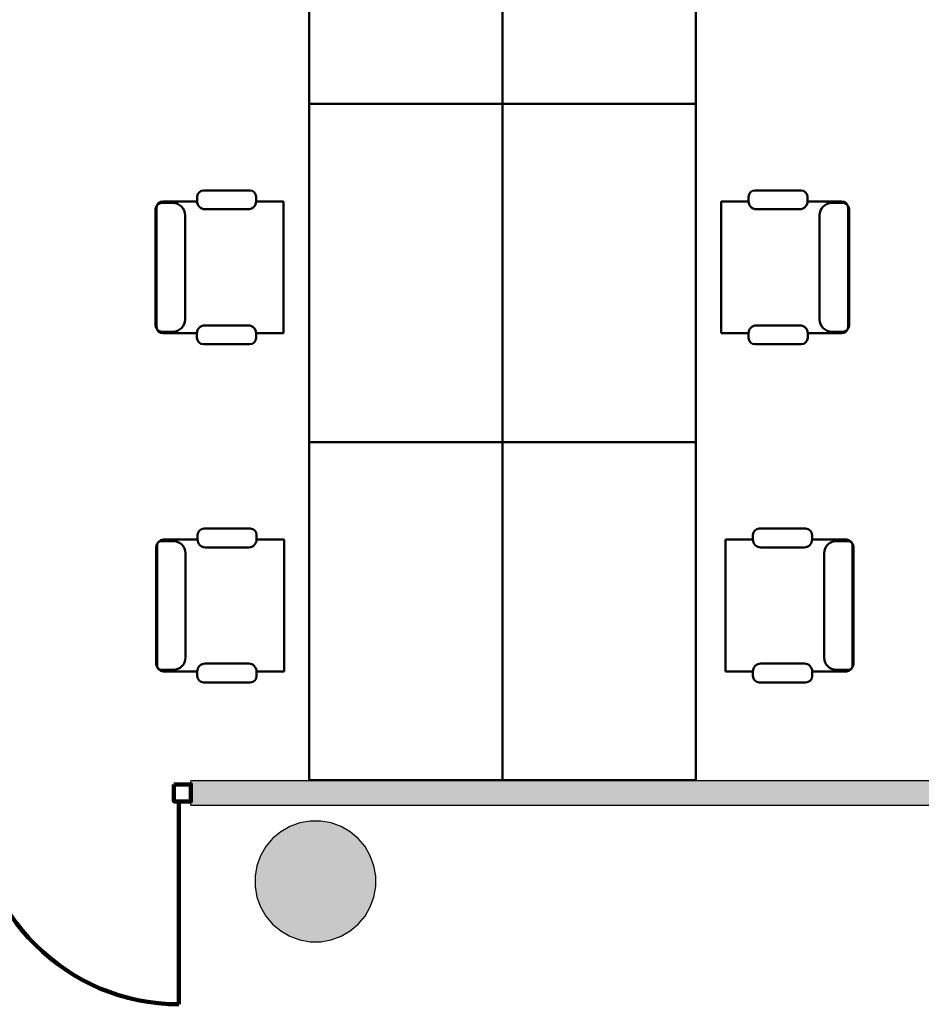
# Model space of a CAD drawing. Header units: metres. Extents: x -1 to 430, y -6 to 31.
# Tile 10 of 24: x 404.61 to 408.35, y 17.29 to 21.37. Entities that reach past the tile are written whole.
import ezdxf

# ---------------------------------------------------------------- set-up
doc = ezdxf.new("R2010")
doc.units = ezdxf.units.M
doc.linetypes.add('CONTINUA', pattern=[0])
for name, color, linetype, lineweight in [('3D P2 MOBLES', 7, 'CONTINUA', 25), ('3D P2 MURS', 7, 'CONTINUA', 25), ('3D P2 MURS NOUS', 7, 'CONTINUA', 25), ('3D P2 PILAR', 7, 'CONTINUA', 25)]:
    doc.layers.add(name, color=color, linetype=linetype, lineweight=lineweight)

# ---------------------------------------------------------------- blocks, each defined once
blk = doc.blocks.new('_CLOSEDFILLED')
at = {"color": 0, "linetype": 'ByBlock', "lineweight": -2}
blk.add_solid([(-1, 0), (0, 0), (-1, 0)], dxfattribs=at)

msp = doc.modelspace()

# ---------------------------------------------------------------- hatches: boundary and pattern name
at = {"layer": '3D P2 MURS NOUS', "linetype": 'CONTINUA', "lineweight": 18, "true_color": 0x006e00, "transparency": 33554687}
msp.add_hatch(color=96, dxfattribs=at).paths.add_polyline_path([(405.3214, 18.1155), (413.5971, 18.1155), (413.5971, 18.2155), (405.3214, 18.2155)])
at = {"layer": '3D P2 PILAR', "linetype": 'CONTINUA', "lineweight": 18, "transparency": 33554687}
msp.add_hatch(color=9, dxfattribs=at).paths.add_polyline_path([(405.8588, 18.0491), (405.8151, 18.0491), (405.7721, 18.0416), (405.7311, 18.0266), (405.6932, 18.0048), (405.6598, 17.9767), (405.6317, 17.9432), (405.6098, 17.9054), (405.5949, 17.8643), (405.5873, 17.8213), (405.5873, 17.7776), (405.5949, 17.7346), (405.6098, 17.6935), (405.6317, 17.6557), (405.6598, 17.6222), (405.6932, 17.5942), (405.7311, 17.5723), (405.7721, 17.5574), (405.8151, 17.5498), (405.8588, 17.5498), (405.9019, 17.5574), (405.9429, 17.5723), (405.9807, 17.5942), (406.0142, 17.6222), (406.0423, 17.6557), (406.0641, 17.6935), (406.0791, 17.7346), (406.0867, 17.7776), (406.0867, 17.8213), (406.0791, 17.8643), (406.0641, 17.9054), (406.0423, 17.9432), (406.0142, 17.9767), (405.9807, 18.0048), (405.9429, 18.0266), (405.9019, 18.0416)])

# ---------------------------------------------------------------- linework, layer by layer
at = {"layer": '3D P2 MOBLES', "color": 202, "linetype": 'CONTINUA', "lineweight": 50, "transparency": 33554687}
for p, q in [((405.3471, 20.633), (405.3471, 20.6146)), ((405.5652, 20.6598), (405.374, 20.6598)), ((405.5914, 20.6146), (405.5914, 20.6337)), ((407.6299, 20.6146), (407.6299, 20.6337)), ((407.6561, 20.6598), (407.8473, 20.6598)), ((407.8742, 20.633), (407.8742, 20.6146)), ((405.1791, 20.5892), (405.1791, 20.0939)), ((405.2008, 20.6083), (405.2462, 20.6083)), ((405.3471, 20.6146), (405.2045, 20.6146)), ((405.7051, 20.6146), (405.5914, 20.6146)), ((405.7051, 20.6146), (405.7051, 20.0685)), ((407.5162, 20.6146), (407.6299, 20.6146)), ((407.5162, 20.6146), (407.5162, 20.0685)), ((407.8742, 20.6146), (408.0168, 20.6146)), ((408.0205, 20.6083), (407.9751, 20.6083)), ((408.0422, 20.5892), (408.0422, 20.0939)), ((405.1754, 20.5829), (405.1754, 20.1003)), ((405.297, 20.5575), (405.297, 20.1257)), ((405.3794, 20.5823), (405.5591, 20.5823)), ((407.8419, 20.5823), (407.6622, 20.5823)), ((407.9243, 20.5575), (407.9243, 20.1257)), ((408.0459, 20.5829), (408.0459, 20.1003)), ((405.5591, 20.1008), (405.3783, 20.1008)), ((407.6622, 20.1008), (407.843, 20.1008)), ((405.2008, 20.0749), (405.2462, 20.0749)), ((405.3461, 20.0685), (405.2045, 20.0685)), ((405.3461, 20.0685), (405.3461, 20.0502)), ((405.7051, 20.0685), (405.5914, 20.0685)), ((405.5914, 20.0495), (405.5914, 20.0685)), ((407.5162, 20.0685), (407.6299, 20.0685)), ((407.6299, 20.0495), (407.6299, 20.0685)), ((407.8752, 20.0685), (407.8752, 20.0502)), ((407.8752, 20.0685), (408.0168, 20.0685)), ((408.0205, 20.0749), (407.9751, 20.0749)), ((405.3729, 20.0233), (405.5652, 20.0233)), ((407.8484, 20.0233), (407.6561, 20.0233)), ((405.5672, 19.2598), (405.3759, 19.2598)), ((407.6746, 19.2598), (407.8658, 19.2598)), ((405.2028, 19.2083), (405.2481, 19.2083)), ((405.349, 19.2146), (405.2065, 19.2146)), ((405.349, 19.233), (405.349, 19.2146)), ((405.5933, 19.2146), (405.5933, 19.2337)), ((405.707, 19.2146), (405.5933, 19.2146)), ((405.707, 19.2146), (405.707, 18.6685)), ((407.5347, 19.2146), (407.6484, 19.2146)), ((407.5347, 19.2146), (407.5347, 18.6685)), ((407.6484, 19.2146), (407.6484, 19.2337)), ((407.8927, 19.233), (407.8927, 19.2146)), ((407.8927, 19.2146), (408.0352, 19.2146)), ((408.039, 19.2083), (407.9936, 19.2083)), ((405.1774, 19.1829), (405.1774, 18.7003)), ((405.1811, 19.1892), (405.1811, 18.6939)), ((405.3813, 19.1823), (405.561, 19.1823)), ((407.8604, 19.1823), (407.6807, 19.1823)), ((408.0606, 19.1892), (408.0606, 18.6939)), ((408.0644, 19.1829), (408.0644, 18.7003)), ((405.2989, 19.1575), (405.2989, 18.7257)), ((407.9428, 19.1575), (407.9428, 18.7257)), ((405.2028, 18.6749), (405.2481, 18.6749)), ((405.5611, 18.7008), (405.3803, 18.7008)), ((407.6807, 18.7008), (407.8614, 18.7008)), ((408.039, 18.6749), (407.9936, 18.6749)), ((405.348, 18.6685), (405.2065, 18.6685)), ((405.348, 18.6685), (405.348, 18.6502)), ((405.707, 18.6685), (405.5933, 18.6685)), ((405.5933, 18.6495), (405.5933, 18.6685)), ((407.5347, 18.6685), (407.6484, 18.6685)), ((407.6484, 18.6495), (407.6484, 18.6685)), ((407.8937, 18.6685), (407.8937, 18.6502)), ((407.8937, 18.6685), (408.0352, 18.6685)), ((405.3749, 18.6233), (405.5672, 18.6233)), ((407.8669, 18.6233), (407.6746, 18.6233))]:
    msp.add_line(p, q, dxfattribs=at)
for points in [[(406.6116, 22.419), (405.8116, 22.419), (405.8116, 21.019), (406.6116, 21.019), (406.6116, 22.419)], [(406.6116, 22.419), (407.4117, 22.419), (407.4117, 21.019), (406.6116, 21.019), (406.6116, 22.419)], [(406.6116, 21.0178), (405.8116, 21.0178), (405.8116, 19.6178), (406.6116, 19.6178), (406.6116, 21.0178)], [(406.6116, 21.0178), (407.4117, 21.0178), (407.4117, 19.6178), (406.6116, 19.6178), (406.6116, 21.0178)], [(406.6116, 19.6178), (405.8116, 19.6178), (405.8116, 18.2178), (406.6116, 18.2178), (406.6116, 19.6178)], [(406.6116, 19.6178), (407.4117, 19.6178), (407.4117, 18.2178), (406.6116, 18.2178), (406.6116, 19.6178)]]:
    msp.add_lwpolyline(points, close=True, dxfattribs=at)
for centre, radius, start, end in [((405.374, 20.633), 0.0269, 90, 180), ((405.5652, 20.6337), 0.0262, 0, 90), ((407.6561, 20.6337), 0.0262, 90, 180), ((407.8473, 20.633), 0.0269, 0, 90), ((405.2008, 20.5829), 0.0254, 90, 180), ((405.2045, 20.5892), 0.0254, 90, 180), ((405.2462, 20.5575), 0.0508, 0, 90), ((405.3794, 20.6146), 0.0323, 180, 270), ((405.5591, 20.6146), 0.0323, 270, 0), ((407.6622, 20.6146), 0.0323, 180, 270), ((407.8419, 20.6146), 0.0323, 270, 0), ((407.9751, 20.5575), 0.0508, 90, 180), ((408.0168, 20.5892), 0.0254, 0, 90), ((408.0205, 20.5829), 0.0254, 0, 90), ((405.2008, 20.1003), 0.0254, 180, 270), ((405.2462, 20.1257), 0.0508, 270, 0), ((405.3783, 20.0685), 0.0323, 90, 180), ((405.5591, 20.0685), 0.0323, 0, 90), ((407.6622, 20.0685), 0.0323, 90, 180), ((407.843, 20.0685), 0.0323, 0, 90), ((407.9751, 20.1257), 0.0508, 180, 270), ((408.0205, 20.1003), 0.0254, 270, 0), ((405.2045, 20.0939), 0.0254, 180, 270), ((408.0168, 20.0939), 0.0254, 270, 0), ((405.3729, 20.0502), 0.0269, 180, 270), ((405.5652, 20.0495), 0.0262, 270, 0), ((407.6561, 20.0495), 0.0262, 180, 270), ((407.8484, 20.0502), 0.0269, 270, 0), ((405.3759, 19.233), 0.0269, 90, 180), ((405.5672, 19.2337), 0.0262, 0, 90), ((407.6746, 19.2337), 0.0262, 90, 180), ((407.8658, 19.233), 0.0269, 0, 90), ((405.2028, 19.1829), 0.0254, 90, 180), ((405.2065, 19.1892), 0.0254, 90, 180), ((405.2481, 19.1575), 0.0508, 0, 90), ((405.3813, 19.2146), 0.0323, 180, 270), ((405.561, 19.2146), 0.0323, 270, 0), ((407.6807, 19.2146), 0.0323, 180, 270), ((407.8604, 19.2146), 0.0323, 270, 0), ((407.9936, 19.1575), 0.0508, 90, 180), ((408.0352, 19.1892), 0.0254, 0, 90), ((408.039, 19.1829), 0.0254, 0, 90), ((405.2481, 18.7257), 0.0508, 270, 0), ((407.9936, 18.7257), 0.0508, 180, 270), ((405.2028, 18.7003), 0.0254, 180, 270), ((405.2065, 18.6939), 0.0254, 180, 270), ((405.3803, 18.6685), 0.0323, 90, 180), ((405.5611, 18.6685), 0.0323, 0, 90), ((407.6807, 18.6685), 0.0323, 90, 180), ((407.8614, 18.6685), 0.0323, 0, 90), ((408.0352, 18.6939), 0.0254, 270, 0), ((408.039, 18.7003), 0.0254, 270, 0), ((405.3749, 18.6502), 0.0269, 180, 270), ((405.5672, 18.6495), 0.0262, 270, 0), ((407.6746, 18.6495), 0.0262, 180, 270), ((407.8669, 18.6502), 0.0269, 270, 0)]:
    msp.add_arc(centre, radius, start, end, dxfattribs=at)
at = {"layer": '3D P2 MURS NOUS', "color": 7, "linetype": 'CONTINUA', "lineweight": 25, "transparency": 33554687}
for p, q in [((405.3214, 18.1155), (405.3214, 18.2155)), ((409.697, 18.2155), (405.3214, 18.2155)), ((405.3214, 18.1155), (413.5971, 18.1155))]:
    msp.add_line(p, q, dxfattribs=at)
at = {"layer": '3D P2 MURS NOUS', "color": 240, "linetype": 'CONTINUA', "lineweight": 140, "transparency": 33554687}
msp.add_line((405.2714, 18.1305), (405.2714, 17.2905), dxfattribs=at)
msp.add_lwpolyline([(405.2514, 18.2005), (405.3214, 18.2005), (405.3214, 18.1305), (405.2514, 18.1305), (405.2514, 18.2005)], close=True, dxfattribs=at)
msp.add_arc((405.2714, 18.1305), 0.84, 180, 270, dxfattribs=at)
at = {"layer": '3D P2 PILAR', "color": 7, "linetype": 'CONTINUA', "lineweight": 25, "transparency": 33554687}
for p, q in [((405.7311, 18.0266), (405.6932, 18.0048)), ((405.7721, 18.0416), (405.7311, 18.0266)), ((405.8151, 18.0491), (405.7721, 18.0416)), ((405.8588, 18.0491), (405.8151, 18.0491)), ((405.9019, 18.0416), (405.8588, 18.0491)), ((405.9429, 18.0266), (405.9019, 18.0416)), ((405.9807, 18.0048), (405.9429, 18.0266)), ((405.6598, 17.9767), (405.6317, 17.9432)), ((405.6932, 18.0048), (405.6598, 17.9767)), ((406.0142, 17.9767), (405.9807, 18.0048)), ((406.0423, 17.9432), (406.0142, 17.9767)), ((405.6317, 17.9432), (405.6098, 17.9054)), ((406.0641, 17.9054), (406.0423, 17.9432)), ((405.6098, 17.9054), (405.5949, 17.8643)), ((406.0791, 17.8643), (406.0641, 17.9054)), ((405.5949, 17.8643), (405.5873, 17.8213)), ((406.0867, 17.8213), (406.0791, 17.8643)), ((405.5873, 17.8213), (405.5873, 17.7776)), ((406.0867, 17.7776), (406.0867, 17.8213)), ((405.5873, 17.7776), (405.5949, 17.7346)), ((406.0791, 17.7346), (406.0867, 17.7776)), ((405.5949, 17.7346), (405.6098, 17.6935)), ((406.0641, 17.6935), (406.0791, 17.7346)), ((405.6098, 17.6935), (405.6317, 17.6557)), ((406.0423, 17.6557), (406.0641, 17.6935)), ((405.6317, 17.6557), (405.6598, 17.6222)), ((406.0142, 17.6222), (406.0423, 17.6557)), ((405.6598, 17.6222), (405.6932, 17.5942)), ((405.9807, 17.5942), (406.0142, 17.6222)), ((405.6932, 17.5942), (405.7311, 17.5723)), ((405.7311, 17.5723), (405.7721, 17.5574)), ((405.9019, 17.5574), (405.9429, 17.5723)), ((405.9429, 17.5723), (405.9807, 17.5942)), ((405.7721, 17.5574), (405.8151, 17.5498)), ((405.8151, 17.5498), (405.8588, 17.5498)), ((405.8588, 17.5498), (405.9019, 17.5574))]:
    msp.add_line(p, q, dxfattribs=at)

# ---------------------------------------------------------------- block references
at = {"layer": '3D P2 MURS', "color": 7, "linetype": 'CONTINUA', "lineweight": 25, "transparency": 33554687, "xscale": 0.0002666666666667, "yscale": 0.0002666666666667, "zscale": 0.0002666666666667}
msp.add_blockref('_CLOSEDFILLED', (406.1092, 18.2194), dxfattribs=at)
at = {"layer": '3D P2 PILAR', "color": 7, "linetype": 'CONTINUA', "lineweight": 25, "transparency": 33554687, "xscale": 0.0002666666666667, "yscale": 0.0002666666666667, "zscale": 0.0002666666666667}
msp.add_blockref('_CLOSEDFILLED', (405.837, 17.7995), dxfattribs=at)

doc.saveas('drawing.dxf')
